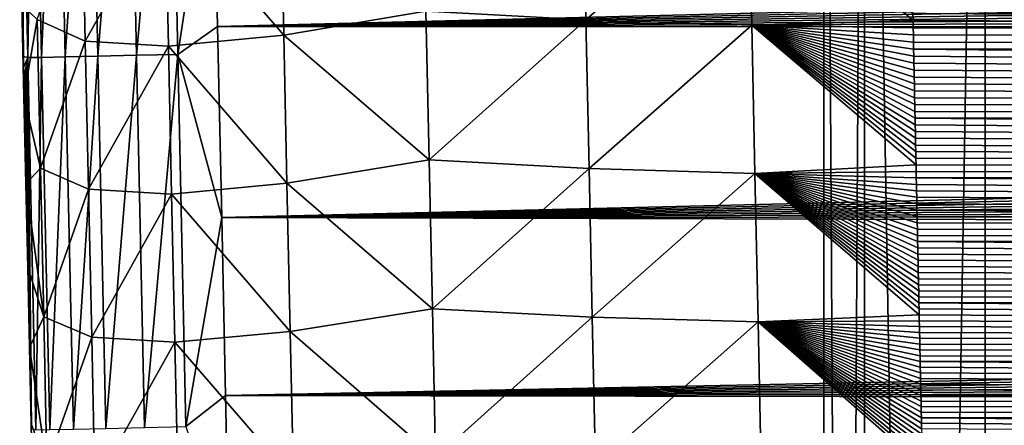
# Model space of a CAD drawing. Header units: metres. Extents: x -26 to 26, y -119 to 32.
# Tile 50 of 208: x -14.9 to -11.32, y -98.64 to -97.16. Entities that reach past the tile are written whole.
import ezdxf

# ---------------------------------------------------------------- set-up
doc = ezdxf.new("R2010")
doc.units = ezdxf.units.M
doc.layers.add('solid_13_411_041_XXX', color=7, linetype='CONTINUOUS')

msp = doc.modelspace()

# ---------------------------------------------------------------- linework, layer by layer
at = {"layer": 'solid_13_411_041_XXX'}
for points in [[(-11.975, -93.205933, 88.452087), (-11.975, -119.005936, 88.452087), (-11.827559, -119.005936, 90.325447)], [(-11.827568, -93.205933, 90.325394), (-11.975, -93.205933, 88.452087), (-11.827559, -119.005936, 90.325447)], [(-11.827568, -93.205933, 86.578789), (-11.827559, -119.005936, 86.578735), (-11.975, -119.005936, 88.452087)], [(-11.975, -93.205933, 88.452087), (-11.827568, -93.205933, 86.578789), (-11.975, -119.005936, 88.452087)], [(-11.827568, -93.205933, 90.325394), (-11.827559, -119.005936, 90.325447), (-11.388893, -119.005936, 92.152596)], [(-11.388902, -93.205933, 92.152565), (-11.827568, -93.205933, 90.325394), (-11.388893, -119.005936, 92.152596)], [(-11.827568, -93.205933, 86.578789), (-11.388902, -93.205933, 84.75161), (-11.827559, -119.005936, 86.578735)], [(-11.388902, -93.205933, 84.75161), (-11.388893, -119.005936, 84.751587), (-11.827559, -119.005936, 86.578735)], [(-11.388902, -93.205933, 92.152565), (-11.388893, -119.005936, 92.152596), (-10.669744, -119.005936, 93.888741)], [(-10.669803, -93.205933, 93.888626), (-11.388902, -93.205933, 92.152565), (-10.669744, -119.005936, 93.888741)], [(-11.388902, -93.205933, 84.75161), (-10.669803, -93.205933, 83.015556), (-11.388893, -119.005936, 84.751587)], [(-10.669803, -93.205933, 83.015556), (-10.669744, -119.005936, 83.015442), (-11.388893, -119.005936, 84.751587)], [(-14.850585, -95.941559, 144.735092), (-14.900805, -95.94265, 144.584854), (-14.871509, -97.298386, 144.584915)], [(-14.900805, -95.94265, 144.584854), (-14.890692, -97.135262, 144.437225), (-14.889832, -97.174911, 144.437225)], [(-14.900805, -95.94265, 144.584854), (-14.889832, -97.174911, 144.437225), (-14.88897, -97.214584, 144.437225)], [(-14.900805, -95.94265, 144.584854), (-14.88897, -97.214584, 144.437225), (-14.888109, -97.254295, 144.437241)], [(-14.900805, -95.94265, 144.584854), (-14.888109, -97.254295, 144.437241), (-14.887247, -97.294037, 144.437241)], [(-14.871509, -97.298386, 144.584915), (-14.900805, -95.94265, 144.584854), (-14.887247, -97.294037, 144.437241)], [(-14.821296, -97.297287, 144.735168), (-14.850585, -95.941559, 144.735092), (-14.871509, -97.298386, 144.584915)], [(-14.764215, -95.93969, 144.875565), (-14.850585, -95.941559, 144.735092), (-14.821296, -97.297287, 144.735168)], [(-14.734929, -97.295395, 144.875656), (-14.764215, -95.93969, 144.875565), (-14.821296, -97.297287, 144.735168)], [(-14.645913, -95.937141, 144.993683), (-14.764215, -95.93969, 144.875565), (-14.734929, -97.295395, 144.875656)], [(-14.616627, -97.292816, 144.99379), (-14.645913, -95.937141, 144.993683), (-14.734929, -97.295395, 144.875656)], [(-14.505335, -95.934113, 145.079803), (-14.645913, -95.937141, 144.993683), (-14.616627, -97.292816, 144.99379)], [(-14.476044, -97.289764, 145.07991), (-14.505335, -95.934113, 145.079803), (-14.616627, -97.292816, 144.99379)], [(-14.355081, -95.930878, 145.129761), (-14.505335, -95.934113, 145.079803), (-14.476044, -97.289764, 145.07991)], [(-14.325784, -97.286499, 145.129868), (-14.355081, -95.930878, 145.129761), (-14.476044, -97.289764, 145.07991)], [(-14.197192, -96.437782, 145.145203), (-14.355081, -95.930878, 145.129761), (-14.325784, -97.286499, 145.129868)], [(-14.18103, -97.18441, 145.145264), (-14.197192, -96.437782, 145.145203), (-14.325784, -97.286499, 145.129868)], [(14.196375, -96.477005, 145.145203), (-14.197192, -96.437782, 145.145203), (-14.18103, -97.18441, 145.145264)], [(14.196375, -96.477005, 145.145203), (-14.18103, -97.18441, 145.145264), (14.194098, -96.582359, 145.145218)], [(14.194098, -96.582359, 145.145218), (-14.18103, -97.18441, 145.145264), (14.191843, -96.686676, 145.145218)], [(-13.422866, -97.128662, 139.551453), (-12.852387, -96.620186, 139.245331), (-12.841036, -97.161232, 139.250168)], [(-12.841036, -97.161232, 139.250168), (-12.852387, -96.620186, 139.245331), (-12.248441, -96.640282, 139.0728)], [(-12.841036, -97.161232, 139.250168), (-12.248441, -96.640282, 139.0728), (-12.237247, -97.180283, 139.077667)], [(-12.248441, -96.640282, 139.0728), (-11.651357, -97.13726, 139.023529), (-11.650817, -97.163475, 139.023773)], [(-12.237247, -97.180283, 139.077667), (-12.248441, -96.640282, 139.0728), (-11.650817, -97.163475, 139.023773)], [(-14.371503, -96.717911, 140.486954), (-13.951779, -96.676102, 139.967651), (-13.940193, -97.216042, 139.97229)], [(-13.940193, -97.216042, 139.97229), (-13.951779, -96.676102, 139.967651), (-13.422866, -97.128662, 139.551453)], [(-14.662318, -97.238235, 141.07222), (-14.837189, -97.158981, 141.674927), (-14.674047, -96.698776, 141.067856)], [(-14.662318, -97.238235, 141.07222), (-14.674047, -96.698776, 141.067856), (-14.371503, -96.717911, 140.486954)], [(14.191843, -96.686676, 145.145218), (-14.18103, -97.18441, 145.145264), (14.189608, -96.789993, 145.145233)], [(-14.662318, -97.238235, 141.07222), (-14.371503, -96.717911, 140.486954), (-14.359847, -97.256721, 140.491455)], [(-14.359847, -97.256721, 140.491455), (-14.371503, -96.717911, 140.486954), (-13.940193, -97.216042, 139.97229)], [(14.189608, -96.789993, 145.145233), (-14.18103, -97.18441, 145.145264), (14.187391, -96.892334, 145.145233)], [(14.187391, -96.892334, 145.145233), (-14.18103, -97.18441, 145.145264), (14.185195, -96.993713, 145.145248)], [(14.185195, -96.993713, 145.145248), (-14.18103, -97.18441, 145.145264), (14.183017, -97.09417, 145.145264)], [(11.653974, -97.01136, 139.0224), (11.648751, -97.265068, 139.024689), (-11.653535, -97.031281, 139.022568)], [(11.648751, -97.265068, 139.024689), (-11.652987, -97.05793, 139.022812), (-11.653535, -97.031281, 139.022568)], [(11.648751, -97.265068, 139.024689), (-11.652442, -97.08448, 139.023056), (-11.652987, -97.05793, 139.022812)], [(-14.892445, -97.106567, 142.264847), (-14.885182, -97.439598, 142.26741), (-14.890692, -97.135262, 144.437225)], [(-14.837189, -97.158981, 141.674927), (-14.885182, -97.439598, 142.26741), (-14.892445, -97.106567, 142.264847)], [(14.183017, -97.09417, 145.145264), (-14.18103, -97.18441, 145.145264), (14.180857, -97.193726, 145.145264)], [(11.648751, -97.265068, 139.024689), (-11.651898, -97.110924, 139.0233), (-11.652442, -97.08448, 139.023056)], [(-14.885182, -97.439598, 142.26741), (-14.889832, -97.174911, 144.437225), (-14.890692, -97.135262, 144.437225)], [(-13.940193, -97.216042, 139.97229), (-13.422866, -97.128662, 139.551453), (-13.411283, -97.671097, 139.556244)], [(-13.411283, -97.671097, 139.556244), (-13.422866, -97.128662, 139.551453), (-12.841036, -97.161232, 139.250168)], [(11.648751, -97.265068, 139.024689), (-11.651357, -97.13726, 139.023529), (-11.651898, -97.110924, 139.0233)], [(11.648751, -97.265068, 139.024689), (-11.650817, -97.163475, 139.023773), (-11.651357, -97.13726, 139.023529)], [(-14.885182, -97.439598, 142.26741), (-14.88897, -97.214584, 144.437225), (-14.889832, -97.174911, 144.437225)], [(-14.837189, -97.158981, 141.674927), (-14.825358, -97.700996, 141.67926), (-14.885182, -97.439598, 142.26741)], [(-14.662318, -97.238235, 141.07222), (-14.825358, -97.700996, 141.67926), (-14.837189, -97.158981, 141.674927)], [(-13.411283, -97.671097, 139.556244), (-12.841036, -97.161232, 139.250168), (-12.829595, -97.70224, 139.255005)], [(-12.829595, -97.70224, 139.255005), (-12.841036, -97.161232, 139.250168), (-12.237247, -97.180283, 139.077667)], [(-12.237247, -97.180283, 139.077667), (-11.650817, -97.163475, 139.023773), (-11.650279, -97.189575, 139.024002)], [(11.648751, -97.265068, 139.024689), (-11.650279, -97.189575, 139.024002), (-11.650817, -97.163475, 139.023773)], [(-14.165879, -97.880753, 145.145325), (-14.18103, -97.18441, 145.145264), (-14.325784, -97.286499, 145.129868)], [(14.180857, -97.193726, 145.145264), (-14.18103, -97.18441, 145.145264), (-14.165879, -97.880753, 145.145325)], [(14.180857, -97.193726, 145.145264), (-14.165879, -97.880753, 145.145325), (14.178717, -97.292336, 145.145279)], [(-12.829595, -97.70224, 139.255005), (-12.237247, -97.180283, 139.077667), (-12.225943, -97.720253, 139.082535)], [(-12.237247, -97.180283, 139.077667), (-11.650279, -97.189575, 139.024002), (-11.649744, -97.215561, 139.024231)], [(-12.237247, -97.180283, 139.077667), (-11.649744, -97.215561, 139.024231), (-11.64921, -97.241425, 139.024475)], [(-12.237247, -97.180283, 139.077667), (-11.64921, -97.241425, 139.024475), (-11.648679, -97.267174, 139.024704)], [(-12.237247, -97.180283, 139.077667), (-11.648679, -97.267174, 139.024704), (-11.648149, -97.292816, 139.024933)], [(-12.237247, -97.180283, 139.077667), (-11.648149, -97.292816, 139.024933), (-11.647622, -97.318336, 139.025162)], [(-12.237247, -97.180283, 139.077667), (-11.647622, -97.318336, 139.025162), (-11.647097, -97.343758, 139.025391)], [(-12.237247, -97.180283, 139.077667), (-11.647097, -97.343758, 139.025391), (-11.646572, -97.369064, 139.02562)], [(-12.237247, -97.180283, 139.077667), (-11.646572, -97.369064, 139.02562), (-11.64605, -97.394264, 139.025848)], [(-12.237247, -97.180283, 139.077667), (-11.64605, -97.394264, 139.025848), (-11.645531, -97.419365, 139.026077)], [(-12.237247, -97.180283, 139.077667), (-11.645531, -97.419365, 139.026077), (-11.645013, -97.444351, 139.026306)], [(-12.237247, -97.180283, 139.077667), (-11.645013, -97.444351, 139.026306), (-11.644497, -97.469246, 139.026535)], [(-12.237247, -97.180283, 139.077667), (-11.644497, -97.469246, 139.026535), (-11.643983, -97.494034, 139.026749)], [(-12.237247, -97.180283, 139.077667), (-11.643983, -97.494034, 139.026749), (-11.643471, -97.518715, 139.026978)], [(-12.237247, -97.180283, 139.077667), (-11.643471, -97.518715, 139.026978), (-11.64296, -97.543304, 139.027206)], [(-12.237247, -97.180283, 139.077667), (-11.64296, -97.543304, 139.027206), (-11.642451, -97.567802, 139.02742)], [(-12.237247, -97.180283, 139.077667), (-11.642451, -97.567802, 139.02742), (-11.641944, -97.592201, 139.027634)], [(-12.237247, -97.180283, 139.077667), (-11.641944, -97.592201, 139.027634), (-11.641439, -97.616493, 139.027863)], [(-12.237247, -97.180283, 139.077667), (-11.641439, -97.616493, 139.027863), (-11.640936, -97.640671, 139.028076)], [(-12.237247, -97.180283, 139.077667), (-11.640936, -97.640671, 139.028076), (-11.640435, -97.664742, 139.02829)], [(-12.237247, -97.180283, 139.077667), (-11.640435, -97.664742, 139.02829), (-11.639935, -97.688713, 139.028519)], [(-12.225943, -97.720253, 139.082535), (-12.237247, -97.180283, 139.077667), (-11.639935, -97.688713, 139.028519)], [(11.648751, -97.265068, 139.024689), (-11.649744, -97.215561, 139.024231), (-11.650279, -97.189575, 139.024002)], [(-14.885182, -97.439598, 142.26741), (-14.888109, -97.254295, 144.437241), (-14.88897, -97.214584, 144.437225)], [(-14.650562, -97.777702, 141.07666), (-14.825358, -97.700996, 141.67926), (-14.662318, -97.238235, 141.07222)], [(-14.650562, -97.777702, 141.07666), (-14.662318, -97.238235, 141.07222), (-14.359847, -97.256721, 140.491455)], [(-14.359847, -97.256721, 140.491455), (-13.940193, -97.216042, 139.97229), (-13.928555, -97.755943, 139.976959)], [(-13.928555, -97.755943, 139.976959), (-13.940193, -97.216042, 139.97229), (-13.411283, -97.671097, 139.556244)], [(11.648751, -97.265068, 139.024689), (-11.64921, -97.241425, 139.024475), (-11.649744, -97.215561, 139.024231)], [(11.648751, -97.265068, 139.024689), (-11.648679, -97.267174, 139.024704), (-11.64921, -97.241425, 139.024475)], [(-14.885182, -97.439598, 142.26741), (-14.887247, -97.294037, 144.437241), (-14.888109, -97.254295, 144.437241)], [(-14.650562, -97.777702, 141.07666), (-14.359847, -97.256721, 140.491455), (-14.348155, -97.795494, 140.496017)], [(-14.348155, -97.795494, 140.496017), (-14.359847, -97.256721, 140.491455), (-13.928555, -97.755943, 139.976959)], [(11.648751, -97.265068, 139.024689), (11.643788, -97.504829, 139.026855), (-11.648679, -97.267174, 139.024704)], [(11.643788, -97.504829, 139.026855), (-11.648149, -97.292816, 139.024933), (-11.648679, -97.267174, 139.024704)], [(-14.885182, -97.439598, 142.26741), (-14.886384, -97.333786, 144.437241), (-14.887247, -97.294037, 144.437241)], [(-14.871509, -97.298386, 144.584915), (-14.887247, -97.294037, 144.437241), (-14.886384, -97.333786, 144.437241)], [(-14.871509, -97.298386, 144.584915), (-14.886384, -97.333786, 144.437241), (-14.88552, -97.373558, 144.437241)], [(-14.871509, -97.298386, 144.584915), (-14.88552, -97.373558, 144.437241), (-14.884656, -97.413353, 144.437241)], [(-14.871509, -97.298386, 144.584915), (-14.884656, -97.413353, 144.437241), (-14.883791, -97.453156, 144.437241)], [(-14.871509, -97.298386, 144.584915), (-14.883791, -97.453156, 144.437241), (-14.882926, -97.492973, 144.437241)], [(-14.871509, -97.298386, 144.584915), (-14.882926, -97.492973, 144.437241), (-14.88206, -97.532799, 144.437241)], [(-14.871509, -97.298386, 144.584915), (-14.88206, -97.532799, 144.437241), (-14.881193, -97.572639, 144.437256)], [(-14.871509, -97.298386, 144.584915), (-14.881193, -97.572639, 144.437256), (-14.880327, -97.612488, 144.437256)], [(-14.871509, -97.298386, 144.584915), (-14.880327, -97.612488, 144.437256), (-14.879459, -97.652344, 144.437256)], [(-14.871509, -97.298386, 144.584915), (-14.879459, -97.652344, 144.437256), (-14.878592, -97.692215, 144.437256)], [(-14.871509, -97.298386, 144.584915), (-14.878592, -97.692215, 144.437256), (-14.877725, -97.732079, 144.437256)], [(-14.871509, -97.298386, 144.584915), (-14.877725, -97.732079, 144.437256), (-14.876857, -97.77195, 144.437256)], [(-14.871509, -97.298386, 144.584915), (-14.876857, -97.77195, 144.437256), (-14.875988, -97.811829, 144.437271)], [(-14.871509, -97.298386, 144.584915), (-14.875988, -97.811829, 144.437271), (-14.875119, -97.85173, 144.437271)], [(-14.871509, -97.298386, 144.584915), (-14.875119, -97.85173, 144.437271), (-14.874249, -97.89167, 144.437271)], [(-14.871509, -97.298386, 144.584915), (-14.874249, -97.89167, 144.437271), (-14.873378, -97.931633, 144.437271)], [(-14.871509, -97.298386, 144.584915), (-14.873378, -97.931633, 144.437271), (-14.872507, -97.971611, 144.437271)], [(-14.871509, -97.298386, 144.584915), (-14.872507, -97.971611, 144.437271), (-14.871634, -98.011604, 144.437271)], [(-14.871509, -97.298386, 144.584915), (-14.871634, -98.011604, 144.437271), (-14.870763, -98.051605, 144.437271)], [(-14.821296, -97.297287, 144.735168), (-14.871509, -97.298386, 144.584915), (-14.841937, -98.654129, 144.585007)], [(-14.871509, -97.298386, 144.584915), (-14.870763, -98.051605, 144.437271), (-14.86989, -98.091599, 144.437286)], [(-14.871509, -97.298386, 144.584915), (-14.86989, -98.091599, 144.437286), (-14.869018, -98.131584, 144.437286)], [(-14.871509, -97.298386, 144.584915), (-14.869018, -98.131584, 144.437286), (-14.868145, -98.171555, 144.437286)], [(-14.871509, -97.298386, 144.584915), (-14.868145, -98.171555, 144.437286), (-14.867273, -98.211502, 144.437286)], [(-14.871509, -97.298386, 144.584915), (-14.867273, -98.211502, 144.437286), (-14.866402, -98.251411, 144.437286)], [(-14.871509, -97.298386, 144.584915), (-14.866402, -98.251411, 144.437286), (-14.865531, -98.29129, 144.437286)], [(-14.871509, -97.298386, 144.584915), (-14.865531, -98.29129, 144.437286), (-14.86466, -98.331123, 144.437302)], [(-14.871509, -97.298386, 144.584915), (-14.86466, -98.331123, 144.437302), (-14.863791, -98.370895, 144.437302)], [(-14.871509, -97.298386, 144.584915), (-14.863791, -98.370895, 144.437302), (-14.862923, -98.410645, 144.437302)], [(-14.871509, -97.298386, 144.584915), (-14.862923, -98.410645, 144.437302), (-14.862054, -98.450394, 144.437302)], [(-14.871509, -97.298386, 144.584915), (-14.862054, -98.450394, 144.437302), (-14.861184, -98.490135, 144.437302)], [(-14.871509, -97.298386, 144.584915), (-14.861184, -98.490135, 144.437302), (-14.860315, -98.529861, 144.437317)], [(-14.871509, -97.298386, 144.584915), (-14.860315, -98.529861, 144.437317), (-14.859447, -98.569565, 144.437317)], [(-14.871509, -97.298386, 144.584915), (-14.859447, -98.569565, 144.437317), (-14.858579, -98.609245, 144.437317)], [(-14.871509, -97.298386, 144.584915), (-14.858579, -98.609245, 144.437317), (-14.857711, -98.648888, 144.437317)], [(-14.841937, -98.654129, 144.585007), (-14.871509, -97.298386, 144.584915), (-14.857711, -98.648888, 144.437317)], [(-14.79173, -98.653015, 144.73526), (-14.821296, -97.297287, 144.735168), (-14.841937, -98.654129, 144.585007)], [(-14.734929, -97.295395, 144.875656), (-14.821296, -97.297287, 144.735168), (-14.79173, -98.653015, 144.73526)], [(-14.705366, -98.651108, 144.875763), (-14.734929, -97.295395, 144.875656), (-14.79173, -98.653015, 144.73526)], [(-14.616627, -97.292816, 144.99379), (-14.734929, -97.295395, 144.875656), (-14.705366, -98.651108, 144.875763)], [(-14.587064, -98.648506, 144.993896), (-14.616627, -97.292816, 144.99379), (-14.705366, -98.651108, 144.875763)], [(-14.476044, -97.289764, 145.07991), (-14.616627, -97.292816, 144.99379), (-14.587064, -98.648506, 144.993896)], [(-14.44648, -98.645416, 145.080032), (-14.476044, -97.289764, 145.07991), (-14.587064, -98.648506, 144.993896)], [(-14.325784, -97.286499, 145.129868), (-14.476044, -97.289764, 145.07991), (-14.44648, -98.645416, 145.080032)], [(-14.296219, -98.642113, 145.12999), (-14.325784, -97.286499, 145.129868), (-14.44648, -98.645416, 145.080032)], [(-14.165879, -97.880753, 145.145325), (-14.325784, -97.286499, 145.129868), (-14.296219, -98.642113, 145.12999)], [(14.178717, -97.292336, 145.145279), (-14.165879, -97.880753, 145.145325), (14.176595, -97.389984, 145.145279)], [(11.643788, -97.504829, 139.026855), (-11.647622, -97.318336, 139.025162), (-11.648149, -97.292816, 139.024933)], [(11.643788, -97.504829, 139.026855), (-11.647097, -97.343758, 139.025391), (-11.647622, -97.318336, 139.025162)], [(-14.885182, -97.439598, 142.26741), (-14.88552, -97.373558, 144.437241), (-14.886384, -97.333786, 144.437241)], [(11.643788, -97.504829, 139.026855), (-11.646572, -97.369064, 139.02562), (-11.647097, -97.343758, 139.025391)], [(-14.885182, -97.439598, 142.26741), (-14.884656, -97.413353, 144.437241), (-14.88552, -97.373558, 144.437241)], [(14.176595, -97.389984, 145.145279), (-14.165879, -97.880753, 145.145325), (14.174492, -97.486671, 145.145294)], [(11.643788, -97.504829, 139.026855), (-11.64605, -97.394264, 139.025848), (-11.646572, -97.369064, 139.02562)], [(-14.885182, -97.439598, 142.26741), (-14.883791, -97.453156, 144.437241), (-14.884656, -97.413353, 144.437241)], [(11.643788, -97.504829, 139.026855), (-11.645531, -97.419365, 139.026077), (-11.64605, -97.394264, 139.025848)], [(11.643788, -97.504829, 139.026855), (-11.645013, -97.444351, 139.026306), (-11.645531, -97.419365, 139.026077)], [(-14.885182, -97.439598, 142.26741), (-14.878223, -97.758354, 142.269913), (-14.883791, -97.453156, 144.437241)], [(-14.825358, -97.700996, 141.67926), (-14.878223, -97.758354, 142.269913), (-14.885182, -97.439598, 142.26741)], [(-14.878223, -97.758354, 142.269913), (-14.882926, -97.492973, 144.437241), (-14.883791, -97.453156, 144.437241)], [(11.643788, -97.504829, 139.026855), (-11.644497, -97.469246, 139.026535), (-11.645013, -97.444351, 139.026306)], [(-14.878223, -97.758354, 142.269913), (-14.88206, -97.532799, 144.437241), (-14.882926, -97.492973, 144.437241)], [(14.174492, -97.486671, 145.145294), (-14.165879, -97.880753, 145.145325), (14.172409, -97.582413, 145.145294)], [(11.643788, -97.504829, 139.026855), (-11.643983, -97.494034, 139.026749), (-11.644497, -97.469246, 139.026535)], [(11.643788, -97.504829, 139.026855), (-11.643471, -97.518715, 139.026978), (-11.643983, -97.494034, 139.026749)], [(-14.878223, -97.758354, 142.269913), (-14.881193, -97.572639, 144.437256), (-14.88206, -97.532799, 144.437241)], [(11.643788, -97.504829, 139.026855), (11.639032, -97.733429, 139.028915), (-11.643471, -97.518715, 139.026978)], [(11.639032, -97.733429, 139.028915), (-11.64296, -97.543304, 139.027206), (-11.643471, -97.518715, 139.026978)], [(11.639032, -97.733429, 139.028915), (-11.642451, -97.567802, 139.02742), (-11.64296, -97.543304, 139.027206)], [(11.639032, -97.733429, 139.028915), (-11.641944, -97.592201, 139.027634), (-11.642451, -97.567802, 139.02742)], [(-14.878223, -97.758354, 142.269913), (-14.880327, -97.612488, 144.437256), (-14.881193, -97.572639, 144.437256)], [(14.172409, -97.582413, 145.145294), (-14.165879, -97.880753, 145.145325), (14.170344, -97.677216, 145.145309)], [(11.639032, -97.733429, 139.028915), (-11.641439, -97.616493, 139.027863), (-11.641944, -97.592201, 139.027634)], [(-14.878223, -97.758354, 142.269913), (-14.879459, -97.652344, 144.437256), (-14.880327, -97.612488, 144.437256)], [(11.639032, -97.733429, 139.028915), (-11.640936, -97.640671, 139.028076), (-11.641439, -97.616493, 139.027863)], [(11.639032, -97.733429, 139.028915), (-11.640435, -97.664742, 139.02829), (-11.640936, -97.640671, 139.028076)], [(-14.878223, -97.758354, 142.269913), (-14.878592, -97.692215, 144.437256), (-14.879459, -97.652344, 144.437256)], [(14.170344, -97.677216, 145.145309), (-14.165879, -97.880753, 145.145325), (14.1683, -97.771088, 145.145309)], [(-13.928555, -97.755943, 139.976959), (-13.411283, -97.671097, 139.556244), (-13.399641, -98.213333, 139.56105)], [(-13.399641, -98.213333, 139.56105), (-13.411283, -97.671097, 139.556244), (-12.829595, -97.70224, 139.255005)], [(11.639032, -97.733429, 139.028915), (-11.639935, -97.688713, 139.028519), (-11.640435, -97.664742, 139.02829)], [(-14.878223, -97.758354, 142.269913), (-14.877725, -97.732079, 144.437256), (-14.878592, -97.692215, 144.437256)], [(-14.825358, -97.700996, 141.67926), (-14.813518, -98.242691, 141.683701), (-14.878223, -97.758354, 142.269913)], [(-14.650562, -97.777702, 141.07666), (-14.813518, -98.242691, 141.683701), (-14.825358, -97.700996, 141.67926)], [(-13.399641, -98.213333, 139.56105), (-12.829595, -97.70224, 139.255005), (-12.81807, -98.243095, 139.259857)], [(-12.81807, -98.243095, 139.259857), (-12.829595, -97.70224, 139.255005), (-12.225943, -97.720253, 139.082535)], [(-12.225943, -97.720253, 139.082535), (-11.639935, -97.688713, 139.028519), (-11.639439, -97.71257, 139.028732)], [(-12.225943, -97.720253, 139.082535), (-11.639439, -97.71257, 139.028732), (-11.638943, -97.736328, 139.028946)], [(11.639032, -97.733429, 139.028915), (-11.639439, -97.71257, 139.028732), (-11.639935, -97.688713, 139.028519)], [(11.639032, -97.733429, 139.028915), (-11.638943, -97.736328, 139.028946), (-11.639439, -97.71257, 139.028732)], [(-14.878223, -97.758354, 142.269913), (-14.876857, -97.77195, 144.437256), (-14.877725, -97.732079, 144.437256)], [(-12.81807, -98.243095, 139.259857), (-12.225943, -97.720253, 139.082535), (-12.21453, -98.260147, 139.087402)], [(-12.225943, -97.720253, 139.082535), (-11.638943, -97.736328, 139.028946), (-11.63845, -97.759979, 139.02916)], [(-12.225943, -97.720253, 139.082535), (-11.63845, -97.759979, 139.02916), (-11.637958, -97.783524, 139.029373)], [(-12.225943, -97.720253, 139.082535), (-11.637958, -97.783524, 139.029373), (-11.637467, -97.806976, 139.029587)], [(-12.225943, -97.720253, 139.082535), (-11.637467, -97.806976, 139.029587), (-11.63698, -97.830322, 139.029785)], [(-12.225943, -97.720253, 139.082535), (-11.63698, -97.830322, 139.029785), (-11.636494, -97.853577, 139.029999)], [(-12.225943, -97.720253, 139.082535), (-11.636494, -97.853577, 139.029999), (-11.636009, -97.876732, 139.030212)], [(-12.225943, -97.720253, 139.082535), (-11.636009, -97.876732, 139.030212), (-11.635527, -97.899796, 139.030426)], [(-12.225943, -97.720253, 139.082535), (-11.635527, -97.899796, 139.030426), (-11.635045, -97.922768, 139.030624)], [(-12.225943, -97.720253, 139.082535), (-11.635045, -97.922768, 139.030624), (-11.634566, -97.945641, 139.030838)], [(-12.225943, -97.720253, 139.082535), (-11.634566, -97.945641, 139.030838), (-11.634089, -97.96843, 139.031036)], [(-12.225943, -97.720253, 139.082535), (-11.634089, -97.96843, 139.031036), (-11.633613, -97.991127, 139.03125)], [(-12.225943, -97.720253, 139.082535), (-11.633613, -97.991127, 139.03125), (-11.633139, -98.013741, 139.031448)], [(-12.225943, -97.720253, 139.082535), (-11.633139, -98.013741, 139.031448), (-11.632666, -98.036263, 139.031647)], [(-12.225943, -97.720253, 139.082535), (-11.632666, -98.036263, 139.031647), (-11.632195, -98.058685, 139.03186)], [(-12.225943, -97.720253, 139.082535), (-11.632195, -98.058685, 139.03186), (-11.631726, -98.081009, 139.032059)], [(-12.225943, -97.720253, 139.082535), (-11.631726, -98.081009, 139.032059), (-11.63126, -98.103233, 139.032257)], [(-12.225943, -97.720253, 139.082535), (-11.63126, -98.103233, 139.032257), (-11.630795, -98.125366, 139.032455)], [(-12.225943, -97.720253, 139.082535), (-11.630795, -98.125366, 139.032455), (-11.630331, -98.1474, 139.032654)], [(-12.225943, -97.720253, 139.082535), (-11.630331, -98.1474, 139.032654), (-11.629869, -98.169342, 139.032852)], [(-12.225943, -97.720253, 139.082535), (-11.629869, -98.169342, 139.032852), (-11.629409, -98.191185, 139.033051)], [(-12.225943, -97.720253, 139.082535), (-11.629409, -98.191185, 139.033051), (-11.628951, -98.212936, 139.033249)], [(-12.225943, -97.720253, 139.082535), (-11.628951, -98.212936, 139.033249), (-11.628494, -98.234596, 139.033447)], [(-12.21453, -98.260147, 139.087402), (-12.225943, -97.720253, 139.082535), (-11.628494, -98.234596, 139.033447)], [(11.639032, -97.733429, 139.028915), (11.634422, -97.953911, 139.030914), (-11.638943, -97.736328, 139.028946)], [(11.634422, -97.953911, 139.030914), (-11.63845, -97.759979, 139.02916), (-11.638943, -97.736328, 139.028946)], [(-14.878223, -97.758354, 142.269913), (-14.871562, -98.063057, 142.272354), (-14.876857, -97.77195, 144.437256)], [(-14.813518, -98.242691, 141.683701), (-14.871562, -98.063057, 142.272354), (-14.878223, -97.758354, 142.269913)], [(-14.871562, -98.063057, 142.272354), (-14.875988, -97.811829, 144.437271), (-14.876857, -97.77195, 144.437256)], [(-14.638797, -98.316765, 141.081192), (-14.813518, -98.242691, 141.683701), (-14.650562, -97.777702, 141.07666)], [(-14.638797, -98.316765, 141.081192), (-14.650562, -97.777702, 141.07666), (-14.348155, -97.795494, 140.496017)], [(-14.348155, -97.795494, 140.496017), (-13.928555, -97.755943, 139.976959), (-13.916883, -98.29554, 139.981689)], [(14.1683, -97.771088, 145.145309), (-14.165879, -97.880753, 145.145325), (14.166274, -97.864044, 145.145325)], [(-13.916883, -98.29554, 139.981689), (-13.928555, -97.755943, 139.976959), (-13.399641, -98.213333, 139.56105)], [(11.634422, -97.953911, 139.030914), (-11.637958, -97.783524, 139.029373), (-11.63845, -97.759979, 139.02916)], [(11.634422, -97.953911, 139.030914), (-11.637467, -97.806976, 139.029587), (-11.637958, -97.783524, 139.029373)], [(-14.871562, -98.063057, 142.272354), (-14.875119, -97.85173, 144.437271), (-14.875988, -97.811829, 144.437271)], [(-14.638797, -98.316765, 141.081192), (-14.348155, -97.795494, 140.496017), (-14.336445, -98.333878, 140.500641)], [(-14.336445, -98.333878, 140.500641), (-14.348155, -97.795494, 140.496017), (-13.916883, -98.29554, 139.981689)], [(11.634422, -97.953911, 139.030914), (-11.63698, -97.830322, 139.029785), (-11.637467, -97.806976, 139.029587)], [(-14.871562, -98.063057, 142.272354), (-14.874249, -97.89167, 144.437271), (-14.875119, -97.85173, 144.437271)], [(11.634422, -97.953911, 139.030914), (-11.636494, -97.853577, 139.029999), (-11.63698, -97.830322, 139.029785)], [(11.634422, -97.953911, 139.030914), (-11.636009, -97.876732, 139.030212), (-11.636494, -97.853577, 139.029999)], [(-14.871562, -98.063057, 142.272354), (-14.873378, -97.931633, 144.437271), (-14.874249, -97.89167, 144.437271)], [(-14.151742, -98.528481, 145.145386), (-14.165879, -97.880753, 145.145325), (-14.296219, -98.642113, 145.12999)], [(14.166274, -97.864044, 145.145325), (-14.165879, -97.880753, 145.145325), (14.164268, -97.956085, 145.145325)], [(14.164268, -97.956085, 145.145325), (-14.165879, -97.880753, 145.145325), (-14.151742, -98.528481, 145.145386)], [(11.634422, -97.953911, 139.030914), (-11.635527, -97.899796, 139.030426), (-11.636009, -97.876732, 139.030212)], [(11.634422, -97.953911, 139.030914), (-11.635045, -97.922768, 139.030624), (-11.635527, -97.899796, 139.030426)], [(11.634422, -97.953911, 139.030914), (-11.634566, -97.945641, 139.030838), (-11.635045, -97.922768, 139.030624)], [(-14.871562, -98.063057, 142.272354), (-14.872507, -97.971611, 144.437271), (-14.873378, -97.931633, 144.437271)], [(14.164268, -97.956085, 145.145325), (-14.151742, -98.528481, 145.145386), (14.16228, -98.047211, 145.14534)], [(11.634422, -97.953911, 139.030914), (-11.634089, -97.96843, 139.031036), (-11.634566, -97.945641, 139.030838)], [(11.634422, -97.953911, 139.030914), (11.629872, -98.170563, 139.032867), (-11.634089, -97.96843, 139.031036)], [(-14.871562, -98.063057, 142.272354), (-14.871634, -98.011604, 144.437271), (-14.872507, -97.971611, 144.437271)], [(11.629872, -98.170563, 139.032867), (-11.633613, -97.991127, 139.03125), (-11.634089, -97.96843, 139.031036)], [(11.629872, -98.170563, 139.032867), (-11.633139, -98.013741, 139.031448), (-11.633613, -97.991127, 139.03125)], [(-14.871562, -98.063057, 142.272354), (-14.870763, -98.051605, 144.437271), (-14.871634, -98.011604, 144.437271)], [(11.629872, -98.170563, 139.032867), (-11.632666, -98.036263, 139.031647), (-11.633139, -98.013741, 139.031448)], [(11.629872, -98.170563, 139.032867), (-11.632195, -98.058685, 139.03186), (-11.632666, -98.036263, 139.031647)], [(-14.871562, -98.063057, 142.272354), (-14.86989, -98.091599, 144.437286), (-14.870763, -98.051605, 144.437271)], [(-14.871562, -98.063057, 142.272354), (-14.865189, -98.354317, 142.274719), (-14.86989, -98.091599, 144.437286)], [(-14.813518, -98.242691, 141.683701), (-14.865189, -98.354317, 142.274719), (-14.871562, -98.063057, 142.272354)], [(14.16228, -98.047211, 145.14534), (-14.151742, -98.528481, 145.145386), (14.160312, -98.137405, 145.14534)], [(11.629872, -98.170563, 139.032867), (-11.631726, -98.081009, 139.032059), (-11.632195, -98.058685, 139.03186)], [(-14.865189, -98.354317, 142.274719), (-14.869018, -98.131584, 144.437286), (-14.86989, -98.091599, 144.437286)], [(11.629872, -98.170563, 139.032867), (-11.63126, -98.103233, 139.032257), (-11.631726, -98.081009, 139.032059)], [(11.629872, -98.170563, 139.032867), (-11.630795, -98.125366, 139.032455), (-11.63126, -98.103233, 139.032257)], [(-14.865189, -98.354317, 142.274719), (-14.868145, -98.171555, 144.437286), (-14.869018, -98.131584, 144.437286)], [(14.160312, -98.137405, 145.14534), (-14.151742, -98.528481, 145.145386), (14.158361, -98.226662, 145.145355)], [(11.629872, -98.170563, 139.032867), (-11.630331, -98.1474, 139.032654), (-11.630795, -98.125366, 139.032455)], [(-14.865189, -98.354317, 142.274719), (-14.867273, -98.211502, 144.437286), (-14.868145, -98.171555, 144.437286)], [(11.629872, -98.170563, 139.032867), (-11.629869, -98.169342, 139.032852), (-11.630331, -98.1474, 139.032654)], [(11.629872, -98.170563, 139.032867), (-11.629409, -98.191185, 139.033051), (-11.629869, -98.169342, 139.032852)], [(11.629872, -98.170563, 139.032867), (11.625329, -98.385933, 139.034805), (-11.629409, -98.191185, 139.033051)], [(-14.865189, -98.354317, 142.274719), (-14.866402, -98.251411, 144.437286), (-14.867273, -98.211502, 144.437286)], [(-13.916883, -98.29554, 139.981689), (-13.399641, -98.213333, 139.56105), (-13.387955, -98.75515, 139.565872)], [(-13.387955, -98.75515, 139.565872), (-13.399641, -98.213333, 139.56105), (-12.81807, -98.243095, 139.259857)], [(11.625329, -98.385933, 139.034805), (-11.628951, -98.212936, 139.033249), (-11.629409, -98.191185, 139.033051)], [(11.625329, -98.385933, 139.034805), (-11.628494, -98.234596, 139.033447), (-11.628951, -98.212936, 139.033249)], [(-14.865189, -98.354317, 142.274719), (-14.865531, -98.29129, 144.437286), (-14.866402, -98.251411, 144.437286)], [(-14.813518, -98.242691, 141.683701), (-14.801686, -98.783508, 141.688263), (-14.865189, -98.354317, 142.274719)], [(-14.638797, -98.316765, 141.081192), (-14.801686, -98.783508, 141.688263), (-14.813518, -98.242691, 141.683701)], [(14.158361, -98.226662, 145.145355), (-14.151742, -98.528481, 145.145386), (14.156431, -98.314995, 145.145355)], [(-13.387955, -98.75515, 139.565872), (-12.81807, -98.243095, 139.259857), (-12.806475, -98.783699, 139.264709)], [(-12.806475, -98.783699, 139.264709), (-12.81807, -98.243095, 139.259857), (-12.21453, -98.260147, 139.087402)], [(-12.21453, -98.260147, 139.087402), (-11.628494, -98.234596, 139.033447), (-11.628039, -98.256165, 139.033646)], [(11.625329, -98.385933, 139.034805), (-11.628039, -98.256165, 139.033646), (-11.628494, -98.234596, 139.033447)], [(-12.806475, -98.783699, 139.264709), (-12.21453, -98.260147, 139.087402), (-12.203017, -98.799919, 139.09227)], [(-12.21453, -98.260147, 139.087402), (-11.628039, -98.256165, 139.033646), (-11.627586, -98.277649, 139.033829)], [(-12.21453, -98.260147, 139.087402), (-11.627586, -98.277649, 139.033829), (-11.627135, -98.299042, 139.034027)], [(-12.21453, -98.260147, 139.087402), (-11.627135, -98.299042, 139.034027), (-11.626685, -98.320343, 139.034225)], [(-12.21453, -98.260147, 139.087402), (-11.626685, -98.320343, 139.034225), (-11.626237, -98.34156, 139.034409)], [(-12.21453, -98.260147, 139.087402), (-11.626237, -98.34156, 139.034409), (-11.625791, -98.362694, 139.034607)], [(-12.21453, -98.260147, 139.087402), (-11.625791, -98.362694, 139.034607), (-11.625346, -98.383736, 139.03479)], [(-12.21453, -98.260147, 139.087402), (-11.625346, -98.383736, 139.03479), (-11.624903, -98.404701, 139.034988)], [(-12.21453, -98.260147, 139.087402), (-11.624903, -98.404701, 139.034988), (-11.624461, -98.425583, 139.035172)], [(-12.21453, -98.260147, 139.087402), (-11.624461, -98.425583, 139.035172), (-11.624021, -98.446381, 139.035355)], [(-12.21453, -98.260147, 139.087402), (-11.624021, -98.446381, 139.035355), (-11.623582, -98.467087, 139.035553)], [(-12.21453, -98.260147, 139.087402), (-11.623582, -98.467087, 139.035553), (-11.623146, -98.487709, 139.035736)], [(-12.21453, -98.260147, 139.087402), (-11.623146, -98.487709, 139.035736), (-11.62271, -98.508232, 139.035919)], [(-12.21453, -98.260147, 139.087402), (-11.62271, -98.508232, 139.035919), (-11.622277, -98.528679, 139.036102)], [(-12.21453, -98.260147, 139.087402), (-11.622277, -98.528679, 139.036102), (-11.621845, -98.549034, 139.036285)], [(-12.21453, -98.260147, 139.087402), (-11.621845, -98.549034, 139.036285), (-11.621415, -98.569298, 139.036469)], [(-12.21453, -98.260147, 139.087402), (-11.621415, -98.569298, 139.036469), (-11.620987, -98.589478, 139.036652)], [(-12.21453, -98.260147, 139.087402), (-11.620987, -98.589478, 139.036652), (-11.620561, -98.609566, 139.036835)], [(-12.21453, -98.260147, 139.087402), (-11.620561, -98.609566, 139.036835), (-11.620135, -98.62957, 139.037018)], [(-12.21453, -98.260147, 139.087402), (-11.620135, -98.62957, 139.037018), (-11.619712, -98.64949, 139.037201)], [(-12.21453, -98.260147, 139.087402), (-11.619712, -98.64949, 139.037201), (-11.61929, -98.669319, 139.037369)], [(-12.21453, -98.260147, 139.087402), (-11.61929, -98.669319, 139.037369), (-11.61887, -98.689056, 139.037552)], [(-12.21453, -98.260147, 139.087402), (-11.61887, -98.689056, 139.037552), (-11.618451, -98.708717, 139.037735)], [(-12.21453, -98.260147, 139.087402), (-11.618451, -98.708717, 139.037735), (-11.618034, -98.728287, 139.037903)], [(-12.21453, -98.260147, 139.087402), (-11.618034, -98.728287, 139.037903), (-11.61762, -98.747772, 139.038086)], [(-12.21453, -98.260147, 139.087402), (-11.61762, -98.747772, 139.038086), (-11.617206, -98.767174, 139.038254)], [(-12.21453, -98.260147, 139.087402), (-11.617206, -98.767174, 139.038254), (-11.616794, -98.786484, 139.038437)], [(-12.203017, -98.799919, 139.09227), (-12.21453, -98.260147, 139.087402), (-11.616794, -98.786484, 139.038437)], [(11.625329, -98.385933, 139.034805), (-11.627586, -98.277649, 139.033829), (-11.628039, -98.256165, 139.033646)], [(11.625329, -98.385933, 139.034805), (-11.627135, -98.299042, 139.034027), (-11.627586, -98.277649, 139.033829)], [(-14.865189, -98.354317, 142.274719), (-14.86466, -98.331123, 144.437302), (-14.865531, -98.29129, 144.437286)], [(-14.627035, -98.855118, 141.085831), (-14.801686, -98.783508, 141.688263), (-14.638797, -98.316765, 141.081192)], [(-14.627035, -98.855118, 141.085831), (-14.638797, -98.316765, 141.081192), (-14.336445, -98.333878, 140.500641)], [(-14.336445, -98.333878, 140.500641), (-13.916883, -98.29554, 139.981689), (-13.905187, -98.834633, 139.986435)], [(14.156431, -98.314995, 145.145355), (-14.151742, -98.528481, 145.145386), (14.154521, -98.402412, 145.14537)], [(-13.905187, -98.834633, 139.986435), (-13.916883, -98.29554, 139.981689), (-13.387955, -98.75515, 139.565872)], [(11.625329, -98.385933, 139.034805), (-11.626685, -98.320343, 139.034225), (-11.627135, -98.299042, 139.034027)], [(11.625329, -98.385933, 139.034805), (-11.626237, -98.34156, 139.034409), (-11.626685, -98.320343, 139.034225)], [(-14.865189, -98.354317, 142.274719), (-14.863791, -98.370895, 144.437302), (-14.86466, -98.331123, 144.437302)], [(-14.865189, -98.354317, 142.274719), (-14.859095, -98.632446, 142.277023), (-14.863791, -98.370895, 144.437302)], [(-14.801686, -98.783508, 141.688263), (-14.859095, -98.632446, 142.277023), (-14.865189, -98.354317, 142.274719)], [(-14.627035, -98.855118, 141.085831), (-14.336445, -98.333878, 140.500641), (-14.324727, -98.871696, 140.505325)], [(-14.324727, -98.871696, 140.505325), (-14.336445, -98.333878, 140.500641), (-13.905187, -98.834633, 139.986435)], [(11.625329, -98.385933, 139.034805), (-11.625791, -98.362694, 139.034607), (-11.626237, -98.34156, 139.034409)], [(-14.859095, -98.632446, 142.277023), (-14.862923, -98.410645, 144.437302), (-14.863791, -98.370895, 144.437302)], [(11.625329, -98.385933, 139.034805), (-11.625346, -98.383736, 139.03479), (-11.625791, -98.362694, 139.034607)], [(11.625329, -98.385933, 139.034805), (-11.624903, -98.404701, 139.034988), (-11.625346, -98.383736, 139.03479)], [(11.625329, -98.385933, 139.034805), (11.620749, -98.602028, 139.036758), (-11.624903, -98.404701, 139.034988)], [(-14.859095, -98.632446, 142.277023), (-14.862054, -98.450394, 144.437302), (-14.862923, -98.410645, 144.437302)], [(14.154521, -98.402412, 145.14537), (-14.151742, -98.528481, 145.145386), (14.152629, -98.488914, 145.14537)], [(11.620749, -98.602028, 139.036758), (-11.624461, -98.425583, 139.035172), (-11.624903, -98.404701, 139.034988)], [(11.620749, -98.602028, 139.036758), (-11.624021, -98.446381, 139.035355), (-11.624461, -98.425583, 139.035172)], [(-14.859095, -98.632446, 142.277023), (-14.861184, -98.490135, 144.437302), (-14.862054, -98.450394, 144.437302)], [(11.620749, -98.602028, 139.036758), (-11.623582, -98.467087, 139.035553), (-11.624021, -98.446381, 139.035355)], [(11.620749, -98.602028, 139.036758), (-11.623146, -98.487709, 139.035736), (-11.623582, -98.467087, 139.035553)], [(-14.859095, -98.632446, 142.277023), (-14.860315, -98.529861, 144.437317), (-14.861184, -98.490135, 144.437302)], [(14.152629, -98.488914, 145.14537), (-14.151742, -98.528481, 145.145386), (14.150757, -98.574509, 145.145386)], [(11.620749, -98.602028, 139.036758), (-11.62271, -98.508232, 139.035919), (-11.623146, -98.487709, 139.035736)], [(-14.859095, -98.632446, 142.277023), (-14.859447, -98.569565, 144.437317), (-14.860315, -98.529861, 144.437317)], [(-14.138648, -99.128128, 145.145432), (-14.151742, -98.528481, 145.145386), (-14.296219, -98.642113, 145.12999)], [(14.150757, -98.574509, 145.145386), (-14.151742, -98.528481, 145.145386), (-14.138648, -99.128128, 145.145432)], [(11.620749, -98.602028, 139.036758), (-11.622277, -98.528679, 139.036102), (-11.62271, -98.508232, 139.035919)], [(11.620749, -98.602028, 139.036758), (-11.621845, -98.549034, 139.036285), (-11.622277, -98.528679, 139.036102)], [(-14.859095, -98.632446, 142.277023), (-14.858579, -98.609245, 144.437317), (-14.859447, -98.569565, 144.437317)], [(14.150757, -98.574509, 145.145386), (-14.138648, -99.128128, 145.145432), (14.148904, -98.659195, 145.145386)], [(11.620749, -98.602028, 139.036758), (-11.621415, -98.569298, 139.036469), (-11.621845, -98.549034, 139.036285)], [(11.620749, -98.602028, 139.036758), (-11.620987, -98.589478, 139.036652), (-11.621415, -98.569298, 139.036469)], [(-14.859095, -98.632446, 142.277023), (-14.857711, -98.648888, 144.437317), (-14.858579, -98.609245, 144.437317)], [(11.620749, -98.602028, 139.036758), (-11.620561, -98.609566, 139.036835), (-11.620987, -98.589478, 139.036652)], [(11.620749, -98.602028, 139.036758), (11.616109, -98.819939, 139.038727), (-11.620561, -98.609566, 139.036835)], [(11.616109, -98.819939, 139.038727), (-11.620135, -98.62957, 139.037018), (-11.620561, -98.609566, 139.036835)], [(-14.859095, -98.632446, 142.277023), (-14.847701, -99.151718, 142.281433), (-14.857711, -98.648888, 144.437317)], [(-14.801686, -98.783508, 141.688263), (-14.847701, -99.151718, 142.281433), (-14.859095, -98.632446, 142.277023)], [(11.616109, -98.819939, 139.038727), (-11.619712, -98.64949, 139.037201), (-11.620135, -98.62957, 139.037018)]]:
    msp.add_3dface(points, dxfattribs=at)

doc.saveas('drawing.dxf')
